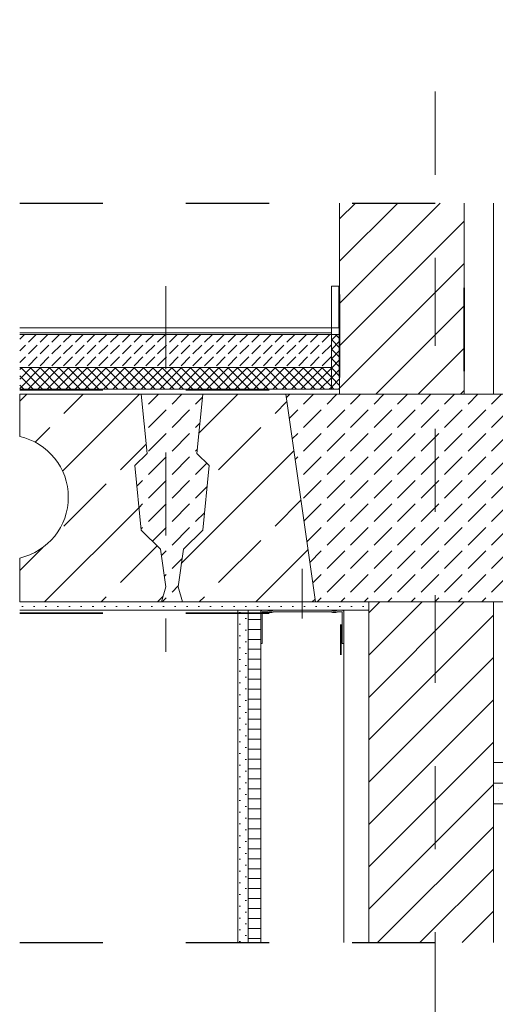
# Model space of a CAD drawing. Header units: metres. Extents: x 39.6 to 62.6, y -3.3 to 8.
# Tile 6 of 48: x 39.63 to 40.202, y 3.941 to 5.126. Entities that reach past the tile are written whole.
import ezdxf

# ---------------------------------------------------------------- set-up
doc = ezdxf.new("R2010")
doc.units = ezdxf.units.M
doc.header["$MEASUREMENT"] = 0
for name, pattern in [('Achse', [0.08, 0.04, -0.02, 0, -0.02]), ('Schnittlinie', [0.12, 0.06, -0.03, 0, -0.03]), ('Strichlinie doppelt', [0.218722, 0.105833, -0.042333, 0.028222, -0.042333]), ('Strichlinie eng', [0.046, 0.03, -0.016]), ('Wipeout_Contour', [1, 0, -1])]:
    doc.linetypes.add(name, pattern=pattern)
for name, color, linetype in [('301 - Elemente.Linie', 7, 'Continuous'), ('302 - Elemente.Schraffur', 7, 'Continuous'), ('451 - Universal.Achsen Raster', 7, 'Continuous'), ('603 - Struktur.Bodenplatte_ Decke Roh', 7, 'Continuous'), ('605 - Struktur.Wand Innen', 7, 'Continuous'), ('650 - Abdeckung.Fußboden Aufbau', 7, 'Continuous'), ('660 - Unterkonstruktion.Trockenbau', 7, 'Continuous'), ('Neubau_606 - Struktur.Wand Innen Ausbau', 7, 'Continuous'), ('Neubau_653 - Abdeckung.TB Verkofferung', 7, 'Continuous'), ('Neubau_660 - Unterkonstruktion.Trockenbau', 7, 'Continuous'), ('Neubau_802 - HKLSE.Sanitär', 7, 'Continuous')]:
    doc.layers.add(name, color=color, linetype=linetype)
pattern_1 = [(45, (0, 0), (-0.0056568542, 0.0056568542), []), (135, (0, 0), (0.0056568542, 0.0056568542), [])]
pattern_2 = [(45, (0, 0), (-0.0070710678, 0.0070710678), [0, -0.01])]
pattern_3 = [(45, (0, 0), (-0.025455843, 0.025455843), [])]

msp = doc.modelspace()

# ---------------------------------------------------------------- hatches: boundary and pattern name
at = {"layer": '302 - Elemente.Schraffur', "linetype": 'Continuous', "lineweight": 9}
h = msp.add_hatch(dxfattribs=at)
h.set_pattern_fill('Beton__unbewehrt_0001', style=0, pattern_type=2)
h.set_pattern_definition([(45, (39.81324, 4.55), (-0.028284, 0.028284), [0.03, -0.01]), (45, (39.81324, 4.578284), (-0.028284, 0.028284), [0.03, -0.01])])
h.paths.add_polyline_path([(39.8502, 4.5116), (39.8579, 4.5891), (39.8433, 4.6037), (39.8502, 4.675), (39.7763, 4.675), (39.7832, 4.6037), (39.7686, 4.5891), (39.7763, 4.5116), (39.7996, 4.4884), (39.806, 4.4433), (39.8006, 4.425), (39.8259, 4.425), (39.8205, 4.4433), (39.8269, 4.4884)])
at = {"layer": '603 - Struktur.Bodenplatte_ Decke Roh', "linetype": 'Continuous', "lineweight": 9}
h = msp.add_hatch(dxfattribs=at)
h.set_pattern_fill('Beton__Stahlbeton_0001', style=0, pattern_type=2)
h.set_pattern_definition([(45, (39.51349, 4.55), (-0.067882, 0.067882), []), (45, (39.47955, 4.58394), (-0.067882, 0.067882), [0.072, -0.024])])
h.paths.add_polyline_path([(39.63, 4.425), (39.8006, 4.425), (39.806, 4.4433), (39.7996, 4.4884), (39.7763, 4.5116), (39.7686, 4.5891), (39.7832, 4.6037), (39.7763, 4.675), (39.63, 4.675), (39.63, 4.6242, -0.350641), (39.6885, 4.5511, -0.350641), (39.63, 4.4779)])
h = msp.add_hatch(dxfattribs=at)
h.set_pattern_fill('Beton__Stahlbeton_0001', style=0, pattern_type=2)
h.set_pattern_definition([(45, (39.9032, 4.55), (-0.06788, 0.06788), []), (45, (39.86926, 4.58394), (-0.06788, 0.06788), [0.072, -0.024])])
h.paths.add_polyline_path([(39.9859, 4.425), (39.8259, 4.425), (39.8205, 4.4433), (39.8269, 4.4884), (39.8502, 4.5116), (39.8579, 4.5891), (39.8433, 4.6037), (39.8502, 4.675), (39.9502, 4.675)])
at = {"layer": '603 - Struktur.Bodenplatte_ Decke Roh', "linetype": 'Continuous', "lineweight": 5}
h = msp.add_hatch(dxfattribs=at)
h.set_pattern_fill('Gips_0001', style=0, pattern_type=2)
h.set_pattern_definition(pattern_2)
h.paths.add_polyline_path([(39.63, 4.425), (39.63, 4.415), (40.05, 4.415), (40.05, 4.425)])
at = {"layer": '650 - Abdeckung.Fußboden Aufbau', "linetype": 'Continuous', "lineweight": 5}
h = msp.add_hatch(dxfattribs=at)
h.set_pattern_fill('Beton__unbewehrt_0001', color=1, style=0, pattern_type=2)
h.set_pattern_definition([(45, (0, 0), (-0.014142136, 0.014142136), [0.015, -0.005]), (45, (5e-18, 0.014142), (-0.014142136, 0.014142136), [0.015, -0.005])])
h.paths.add_polyline_path([(40.005, 4.747), (40.005, 4.707), (39.63, 4.707), (39.63, 4.747)])
h = msp.add_hatch(dxfattribs=at)
h.set_pattern_fill('Dämmung__hart_2_0001', color=1, style=0, pattern_type=2)
h.set_pattern_definition(pattern_1)
h.paths.add_polyline_path([(40.005, 4.681), (40.015, 4.681), (40.015, 4.747), (40.005, 4.747)])
h = msp.add_hatch(dxfattribs=at)
h.set_pattern_fill('Dämmung__hart_2_0001', color=1, style=0, pattern_type=2)
h.set_pattern_definition(pattern_1)
h.paths.add_polyline_path([(40.005, 4.707), (40.005, 4.681), (39.63, 4.681), (39.63, 4.707)])
at = {"layer": 'Neubau_606 - Struktur.Wand Innen Ausbau', "linetype": 'Continuous', "lineweight": 5}
h = msp.add_hatch(dxfattribs=at)
h.set_pattern_fill('Gips_0001', style=0, pattern_type=2)
h.set_pattern_definition(pattern_2)
h.paths.add_polyline_path([(39.905, 4.415), (39.8925, 4.415), (39.8925, 4.015), (39.905, 4.015)])
h = msp.add_hatch(dxfattribs=at)
h.set_pattern_fill('Holz__Sperrholz_1_0001', style=0, pattern_type=2)
h.set_pattern_definition([(0, (0, 0), (0, 0.0120000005), [])])
h.paths.add_polyline_path([(39.92, 4.415), (39.905, 4.415), (39.905, 4.015), (39.92, 4.015)])

# ---------------------------------------------------------------- linework, layer by layer
at = {"layer": '301 - Elemente.Linie', "color": 7, "linetype": 'Achse', "lineweight": 18}
msp.add_line((39.806, 4.805), (39.806, 4.365), dxfattribs=at)
at = {"layer": '301 - Elemente.Linie', "color": 92, "linetype": 'Strichlinie eng', "lineweight": 35, "true_color": 0x00be00, "flags": 128}
msp.add_lwpolyline([(39.63, 4.4115), (40.0165, 4.4115), (40.0165, 4.3615)], dxfattribs=at)
at = {"layer": '302 - Elemente.Schraffur', "color": 7, "linetype": 'Continuous', "lineweight": 13, "flags": 128}
msp.add_lwpolyline([(39.8502, 4.5116), (39.8579, 4.5891), (39.8433, 4.6037), (39.8502, 4.675), (39.7763, 4.675), (39.7832, 4.6037), (39.7686, 4.5891), (39.7763, 4.5116), (39.7996, 4.4884), (39.806, 4.4433), (39.8006, 4.425), (39.8259, 4.425), (39.8205, 4.4433), (39.8269, 4.4884)], close=True, dxfattribs=at)
at = {"layer": '603 - Struktur.Bodenplatte_ Decke Roh', "color": 7, "linetype": 'Continuous', "lineweight": 13, "flags": 128}
msp.add_lwpolyline([(39.63, 4.425), (39.8006, 4.425), (39.806, 4.4433), (39.7996, 4.4884), (39.7763, 4.5116), (39.7686, 4.5891), (39.7832, 4.6037), (39.7763, 4.675), (39.63, 4.675), (39.63, 4.6242, -0.350641), (39.6885, 4.5511, -0.350641), (39.63, 4.4779)], format="xyb", close=True, dxfattribs=at)
msp.add_lwpolyline([(39.9859, 4.425), (39.8259, 4.425), (39.8205, 4.4433), (39.8269, 4.4884), (39.8502, 4.5116), (39.8579, 4.5891), (39.8433, 4.6037), (39.8502, 4.675), (39.9502, 4.675)], close=True, dxfattribs=at)
at = {"layer": '605 - Struktur.Wand Innen', "color": 1, "linetype": 'Continuous', "lineweight": 13, "flags": 128}
msp.add_lwpolyline([(40.005, 4.755), (40.005, 4.707)], dxfattribs=at)
at = {"layer": '650 - Abdeckung.Fußboden Aufbau', "color": 1, "linetype": 'Continuous', "lineweight": 13}
for p, q in [((39.63, 4.755), (40.005, 4.755)), ((39.63, 4.749), (40.005, 4.749)), ((39.63, 4.747), (40.005, 4.747)), ((39.63, 4.707), (40.005, 4.707))]:
    msp.add_line(p, q, dxfattribs=at)
at = {"layer": '650 - Abdeckung.Fußboden Aufbau', "color": 1, "linetype": 'Continuous', "lineweight": 9, "flags": 128}
msp.add_lwpolyline([(40.005, 4.681), (40.015, 4.681), (40.015, 4.747), (40.005, 4.747)], close=True, dxfattribs=at)
at = {"layer": '660 - Unterkonstruktion.Trockenbau', "color": 1, "linetype": 'Continuous', "lineweight": 13}
msp.add_line((39.97, 4.405), (39.97, 4.465), dxfattribs=at)
at = {"layer": 'Neubau_606 - Struktur.Wand Innen Ausbau', "color": 1, "linetype": 'Continuous', "lineweight": 13}
for p, q in [((39.8925, 4.415), (39.8925, 4.015)), ((39.92, 4.415), (39.92, 4.015)), ((40.02, 4.415), (40.02, 4.015))]:
    msp.add_line(p, q, dxfattribs=at)
at = {"layer": 'Neubau_606 - Struktur.Wand Innen Ausbau', "color": 1, "linetype": 'Continuous', "lineweight": 9}
msp.add_line((39.905, 4.415), (39.905, 4.015), dxfattribs=at)
at = {"layer": 'Neubau_660 - Unterkonstruktion.Trockenbau', "color": 1, "linetype": 'Continuous', "lineweight": 13, "flags": 128}
msp.add_lwpolyline([(39.92, 4.375), (39.92, 4.413, -0.414214), (39.922, 4.415), (39.9275, 4.415, -0.156603), (39.9296, 4.4143, 0.156603), (39.9306, 4.414), (39.9324, 4.414, 0.156603), (39.9334, 4.4143, -0.156603), (39.9355, 4.415), (40.0045, 4.415, -0.156603), (40.0066, 4.4143, 0.156603), (40.0076, 4.414), (40.0094, 4.414, 0.156603), (40.0104, 4.4143, -0.156603), (40.0125, 4.415), (40.018, 4.415, -0.414214), (40.02, 4.413), (40.02, 4.375), (40.0182, 4.375), (40.0182, 4.413, 0.414214), (40.018, 4.4132), (40.0125, 4.4132, 0.156603), (40.0114, 4.4129, -0.156603), (40.0094, 4.4122), (40.0076, 4.4122, -0.156603), (40.0055, 4.4129, 0.156603), (40.0045, 4.4132), (39.9355, 4.4132, 0.156603), (39.9344, 4.4129, -0.156603), (39.9324, 4.4122), (39.9306, 4.4122, -0.156603), (39.9285, 4.4129, 0.156603), (39.9275, 4.4132), (39.922, 4.4132, 0.414214), (39.9217, 4.413), (39.9217, 4.375)], format="xyb", close=True, dxfattribs=at)
at = {"layer": 'Neubau_802 - HKLSE.Sanitär', "color": 1, "linetype": 'Continuous', "lineweight": 9}
msp.add_line((40.2, 4.905), (40.2, 4.675), dxfattribs=at)

# ---------------------------------------------------------------- next in the draw order: wipeouts: each hides what was drawn before it
at = {"color": 254, "linetype": 'Wipeout_Contour', "lineweight": 0, "ltscale": 161.512489}
msp.add_wipeout([(40.015, 4.905), (40.015, 4.675), (40.165, 4.675), (40.165, 4.905)], dxfattribs=at).dxf.layer = '605 - Struktur.Wand Innen'
at = {"color": 254, "linetype": 'Wipeout_Contour', "lineweight": 0, "ltscale": 161.398219}
msp.add_wipeout([(40.2, 4.015), (40.2, 4.425), (40.05, 4.425), (40.05, 4.015)], dxfattribs=at).dxf.layer = '605 - Struktur.Wand Innen'

# ---------------------------------------------------------------- next in the draw order: hatches: boundary and pattern name
at = {"layer": '302 - Elemente.Schraffur', "linetype": 'Continuous', "lineweight": 9}
h = msp.add_hatch(dxfattribs=at)
h.set_pattern_fill('Beton__unbewehrt_0001', style=0, pattern_type=2)
h.set_pattern_definition([(45, (40.112994, 4.55), (-0.028284, 0.028284), [0.03, -0.01]), (45, (40.112994, 4.578284), (-0.028284, 0.028284), [0.03, -0.01])])
h.paths.add_polyline_path([(39.9502, 4.675), (40.2758, 4.675), (40.2401, 4.425), (39.9859, 4.425)])
at = {"layer": '605 - Struktur.Wand Innen', "linetype": 'Continuous', "lineweight": 5}
h = msp.add_hatch(dxfattribs=at)
h.set_pattern_fill('MW_Ziegel_0001', style=0, pattern_type=2)
h.set_pattern_definition(pattern_3)
h.paths.add_polyline_path([(40.015, 4.905), (40.015, 4.675), (40.165, 4.675), (40.165, 4.905)])
h = msp.add_hatch(dxfattribs=at)
h.set_pattern_fill('MW_Ziegel_0001', style=0, pattern_type=2)
h.set_pattern_definition(pattern_3)
h.paths.add_polyline_path([(40.2, 4.015), (40.2, 4.425), (40.05, 4.425), (40.05, 4.015)])
at = {"layer": 'Neubau_653 - Abdeckung.TB Verkofferung', "linetype": 'Continuous', "lineweight": 5}
h = msp.add_hatch(dxfattribs=at)
h.set_pattern_fill('Gips_0001', style=0, pattern_type=2)
h.set_pattern_definition(pattern_2)
h.paths.add_polyline_path([(40.415, 4.207), (40.2, 4.207), (40.2, 4.182), (40.415, 4.182)])

# ---------------------------------------------------------------- next in the draw order: linework, layer by layer
at = {"layer": '301 - Elemente.Linie', "color": 7, "linetype": 'Schnittlinie', "lineweight": 25}
for p, q in [((39.63, 4.905), (47.63, 4.905)), ((39.63, 4.015), (47.63, 4.015))]:
    msp.add_line(p, q, dxfattribs=at)
at = {"layer": '301 - Elemente.Linie', "color": 92, "linetype": 'Strichlinie eng', "lineweight": 35, "true_color": 0x00be00, "flags": 128}
for points in [[(39.63, 4.6801), (40.015, 4.6801), (40.015, 4.805)], [(40.165, 4.8029), (40.165, 4.678), (47.2676, 4.678), (47.2676, 4.8029)]]:
    msp.add_lwpolyline(points, dxfattribs=at)
at = {"layer": '301 - Elemente.Linie', "color": 1, "linetype": 'Continuous', "lineweight": 13, "flags": 128}
msp.add_lwpolyline([(40.005, 4.755), (40.0139, 4.755), (40.0139, 4.805), (40.005, 4.805)], close=True, dxfattribs=at)
at = {"layer": '302 - Elemente.Schraffur', "color": 7, "linetype": 'Continuous', "lineweight": 13, "flags": 128}
msp.add_lwpolyline([(39.9502, 4.675), (40.2758, 4.675), (40.2401, 4.425), (39.9859, 4.425)], close=True, dxfattribs=at)
at = {"layer": '451 - Universal.Achsen Raster', "color": 160, "linetype": 'Strichlinie doppelt', "lineweight": 9, "true_color": 0x3232ff}
msp.add_line((40.13, 7.68), (40.13, 0.92), dxfattribs=at)
at = {"layer": '603 - Struktur.Bodenplatte_ Decke Roh', "color": 1, "linetype": 'Continuous', "lineweight": 13}
msp.add_line((40.015, 4.681), (39.63, 4.681), dxfattribs=at)
at = {"layer": '603 - Struktur.Bodenplatte_ Decke Roh', "color": 7, "linetype": 'Continuous', "lineweight": 13}
for p, q in [((47.63, 4.675), (39.63, 4.675)), ((47.63, 4.425), (39.63, 4.425))]:
    msp.add_line(p, q, dxfattribs=at)
at = {"layer": '603 - Struktur.Bodenplatte_ Decke Roh', "color": 7, "linetype": 'Continuous', "lineweight": 5}
msp.add_line((40.05, 4.415), (39.63, 4.415), dxfattribs=at)
at = {"layer": '605 - Struktur.Wand Innen', "color": 7, "linetype": 'Continuous', "lineweight": 18}
for p, q in [((40.015, 4.905), (40.015, 4.755)), ((40.165, 4.905), (40.165, 4.675)), ((40.165, 4.675), (40.015, 4.675)), ((40.05, 4.425), (40.05, 4.415)), ((40.2, 4.425), (40.05, 4.425)), ((40.2, 4.425), (40.2, 4.415)), ((40.05, 4.415), (40.05, 4.015)), ((40.2, 4.415), (40.2, 4.015))]:
    msp.add_line(p, q, dxfattribs=at)
at = {"layer": '605 - Struktur.Wand Innen', "color": 7, "linetype": 'Continuous', "lineweight": 18, "flags": 128}
msp.add_lwpolyline([(40.015, 4.755), (40.015, 4.75), (40.015, 4.745), (40.015, 4.685), (40.015, 4.675)], dxfattribs=at)
at = {"layer": 'Neubau_653 - Abdeckung.TB Verkofferung', "color": 1, "linetype": 'Continuous', "lineweight": 9}
msp.add_line((40.415, 4.232), (40.2, 4.232), dxfattribs=at)
at = {"layer": 'Neubau_653 - Abdeckung.TB Verkofferung', "color": 1, "linetype": 'Continuous', "lineweight": 9, "flags": 128}
msp.add_lwpolyline([(40.415, 4.207), (40.2, 4.207), (40.2, 4.182), (40.415, 4.182)], close=True, dxfattribs=at)
at = {"layer": 'Neubau_653 - Abdeckung.TB Verkofferung', "color": 1, "linetype": 'Continuous', "lineweight": 5, "flags": 128}
msp.add_lwpolyline([(40.2, 4.171), (40.2, 4.146), (40.2, 4.121)], dxfattribs=at)

doc.saveas('drawing.dxf')
